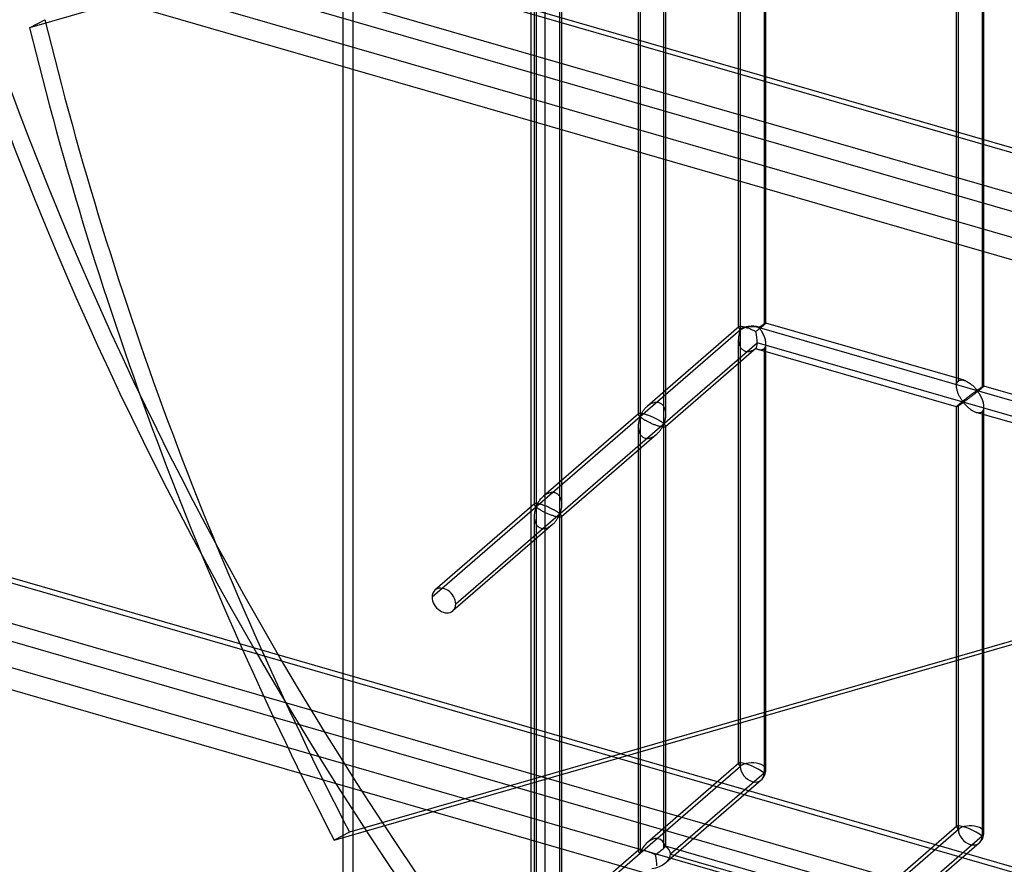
# Model space of a CAD drawing. Header units: millimetres. Extents: x -626 to 636, y -726 to 753.
# Tile 18 of 84: x -455 to -275, y -222 to -68. Entities that reach past the tile are written whole.
import ezdxf

# ---------------------------------------------------------------- set-up
doc = ezdxf.new("R2010")
doc.units = ezdxf.units.MM
doc.layers.add('MAIN-1', color=7, linetype='Continuous')
doc.layers.add('MAIN-2', color=7, linetype='Continuous')

msp = doc.modelspace()

# ---------------------------------------------------------------- linework, layer by layer
at = {"layer": 'MAIN-1'}
for p, q in [((-625.6, 9.83), (288.06, -253.92)), ((292.74, -274.81), (-620.92, -11.06)), ((-625.6, -121.31), (288.06, -385.06)), ((292.74, -405.95), (-620.92, -142.2))]:
    msp.add_line(p, q, dxfattribs=at)
at = {"layer": 'MAIN-2'}
for p, q in [((-395.8, -266.07), (-395.8, 725.53)), ((-393.97, -265.16), (-393.97, 717.78)), ((-358.99, 678.1), (-358.99, -239.89)), ((-361.49, -242.06), (-361.49, 675.93)), ((-323.31, -124.02), (-323.31, 34.99)), ((-323.65, -123.62), (-323.65, 33.35)), ((-318.65, -122.83), (-318.65, 32.56)), ((-318.98, 31.64), (-318.98, -123.16)), ((-143.29, 20.45), (-453, -68.96)), ((-283.86, -134.31), (-283.86, 21.07)), ((-283.53, -133.4), (-283.53, 21.41)), ((-279.2, 20.16), (-279.2, -134.65)), ((-278.86, -134.31), (-278.86, 21.07)), ((-341.61, 19.15), (-341.61, -139.86)), ((-341.95, 17.5), (-341.95, -139.47)), ((-337.28, -141.11), (-337.28, 17.9)), ((-336.95, 17.5), (-336.95, -139.47)), ((291.21, -253.97), (-622.45, 9.78)), ((-360.59, 2.71), (-360.59, -156.3)), ((-360.92, 1.07), (-360.92, -155.9)), ((-356.26, -157.55), (-356.26, 1.46)), ((-355.92, 1.07), (-355.92, -155.9)), ((-618.54, -7.66), (295.12, -271.41)), ((293.2, -262.87), (-553.59, -18.42)), ((-552.81, -21.87), (360.84, -285.62)), ((-453, -68.96), (-450.19, -67.5)), ((291.21, -385.11), (-622.45, -121.36)), ((-323.6, -123.52), (-340.27, -137.95)), ((-323.64, -123.59), (-323.65, -123.61)), ((-323.65, -123.61), (-323.65, -123.63)), ((-323.65, -123.63), (-323.64, -123.66)), ((-323.63, -123.55), (-323.64, -123.57)), ((-323.64, -123.57), (-323.64, -123.59)), ((-323.64, -123.66), (-323.63, -123.7)), ((-323.62, -123.54), (-323.63, -123.55)), ((-323.63, -123.7), (-323.61, -123.74)), ((-323.6, -123.52), (-323.62, -123.54)), ((-323.61, -123.74), (-323.58, -123.78)), ((-323.57, -123.5), (-323.6, -123.52)), ((-323.58, -123.78), (-323.55, -123.82)), ((-323.54, -123.48), (-323.57, -123.5)), ((-323.55, -123.82), (-323.52, -123.86)), ((-323.49, -123.47), (-323.54, -123.48)), ((-323.52, -123.86), (-323.49, -123.9)), ((-323.44, -123.46), (-323.49, -123.47)), ((-323.49, -123.9), (-323.45, -123.94)), ((-323.45, -123.94), (-323.41, -123.98)), ((-323.37, -123.45), (-323.44, -123.46)), ((-323.29, -123.45), (-323.37, -123.45)), ((-323.21, -123.45), (-323.29, -123.45)), ((-323.11, -123.46), (-323.21, -123.45)), ((-323.01, -123.48), (-323.11, -123.46)), ((-322.89, -123.5), (-323.01, -123.48)), ((-322.77, -123.52), (-322.89, -123.5)), ((-322.63, -123.55), (-322.77, -123.52)), ((-322.5, -123.59), (-322.63, -123.55)), ((-322.35, -123.63), (-322.5, -123.59)), ((-322.2, -123.68), (-322.35, -123.63)), ((-322.05, -123.73), (-322.2, -123.68)), ((-321.89, -123.78), (-322.05, -123.73)), ((-321.73, -123.84), (-321.89, -123.78)), ((-321.56, -123.9), (-321.73, -123.84)), ((-321.4, -123.97), (-321.56, -123.9)), ((-319.88, -123.89), (-319.97, -123.96)), ((-319.9, -123.56), (-319.83, -123.55)), ((-319.9, -123.62), (634.9, -399.24)), ((-319.8, -123.77), (-319.9, -123.68)), ((-319.79, -123.83), (-319.88, -123.89)), ((-319.83, -123.55), (-319.79, -123.52)), ((-319.72, -123.87), (-319.8, -123.77)), ((-319.79, -123.52), (-319.74, -123.5)), ((-319.71, -123.76), (-319.79, -123.83)), ((-319.74, -123.5), (-319.69, -123.47)), ((-319.63, -123.99), (-319.72, -123.87)), ((-319.62, -123.69), (-319.71, -123.76)), ((-319.69, -123.47), (-319.65, -123.44)), ((-319.65, -123.44), (-319.6, -123.4)), ((-319.54, -123.62), (-319.62, -123.69)), ((-319.6, -123.4), (-319.55, -123.37)), ((-319.55, -123.37), (-319.5, -123.34)), ((-319.46, -123.56), (-319.54, -123.62)), ((-319.5, -123.34), (-319.46, -123.31)), ((-319.46, -123.31), (-319.41, -123.27)), ((-319.38, -123.49), (-319.46, -123.56)), ((-319.41, -123.27), (-319.36, -123.24)), ((-319.3, -123.43), (-319.38, -123.49)), ((-319.36, -123.24), (-319.31, -123.21)), ((-319.31, -123.21), (-319.26, -123.18)), ((-319.23, -123.37), (-319.3, -123.43)), ((-319.26, -123.18), (-319.21, -123.14)), ((-319.16, -123.32), (-319.23, -123.37)), ((-319.21, -123.14), (-319.17, -123.11)), ((-319.17, -123.11), (-319.12, -123.08)), ((-319.1, -123.26), (-319.16, -123.32)), ((-319.12, -123.08), (-319.08, -123.05)), ((-319.04, -123.21), (-319.1, -123.26)), ((-319.08, -123.05), (-319.03, -123.03)), ((-318.98, -123.16), (-319.04, -123.21)), ((-319.03, -123.03), (-318.99, -123)), ((-318.99, -123), (-318.95, -122.97)), ((-318.92, -123.11), (-318.98, -123.16)), ((-318.95, -122.97), (-318.91, -122.95)), ((-318.87, -123.06), (-318.92, -123.11)), ((-318.91, -122.95), (-318.88, -122.93)), ((-318.88, -122.93), (-318.84, -122.91)), ((-318.82, -123.02), (-318.87, -123.06)), ((-318.84, -122.91), (-318.81, -122.89)), ((-318.78, -122.98), (-318.82, -123.02)), ((-318.81, -122.89), (-318.78, -122.87)), ((-318.78, -122.87), (-318.75, -122.86)), ((-318.74, -122.94), (-318.78, -122.98)), ((-318.75, -122.86), (-318.73, -122.85)), ((-318.71, -122.91), (-318.74, -122.94)), ((-318.73, -122.85), (-318.71, -122.84)), ((-318.71, -122.84), (-318.69, -122.83)), ((-318.69, -122.89), (-318.71, -122.91)), ((-318.69, -122.83), (-318.67, -122.82)), ((-318.67, -122.87), (-318.69, -122.89)), ((-318.67, -122.82), (-318.66, -122.82)), ((-318.66, -122.85), (-318.67, -122.87)), ((-318.66, -122.82), (-318.65, -122.82)), ((-318.65, -122.83), (-318.66, -122.85)), ((-318.65, -122.82), (-318.65, -122.82)), ((-318.65, -122.82), (-318.65, -122.82)), ((-318.65, -122.82), (-318.65, -122.82)), ((-318.65, -122.82), (-318.65, -122.82)), ((-318.65, -122.82), (-318.65, -122.82)), ((-318.65, -122.82), (-318.65, -122.83)), ((-282.47, -133.26), (-318.65, -122.82)), ((-318.65, -122.83), (-318.65, -122.83)), ((-323.31, -124.08), (-379.56, -172.79)), ((-323.64, -125.63), (-323.65, -125.74)), ((-323.65, -125.74), (-323.65, -125.84)), ((-323.63, -125.41), (-323.64, -125.52)), ((-323.64, -125.52), (-323.64, -125.63)), ((-323.62, -125.3), (-323.63, -125.41)), ((-323.6, -125.19), (-323.62, -125.3)), ((-323.59, -125.09), (-323.6, -125.19)), ((-323.57, -124.99), (-323.59, -125.09)), ((-323.55, -124.89), (-323.57, -124.99)), ((-323.53, -124.79), (-323.55, -124.89)), ((-323.5, -124.69), (-323.53, -124.79)), ((-323.48, -124.6), (-323.5, -124.69)), ((-323.46, -124.51), (-323.48, -124.6)), ((-323.43, -124.43), (-323.46, -124.51)), ((-323.4, -124.35), (-323.43, -124.43)), ((-323.41, -123.98), (-323.37, -124.01)), ((-323.38, -124.28), (-323.4, -124.35)), ((-323.35, -124.2), (-323.38, -124.28)), ((-323.37, -124.01), (-323.31, -124.02)), ((-323.31, -124.14), (-323.35, -124.2)), ((-323.31, -203.64), (-323.31, -124.14)), ((-321.24, -124.04), (-321.4, -123.97)), ((-321.08, -124.1), (-321.24, -124.04)), ((-320.93, -124.17), (-321.08, -124.1)), ((-320.78, -124.24), (-320.93, -124.17)), ((-320.64, -124.31), (-320.78, -124.24)), ((-320.5, -124.38), (-320.64, -124.31)), ((-320.41, -124.31), (-320.5, -124.38)), ((-320.33, -124.24), (-320.41, -124.31)), ((-320.24, -124.17), (-320.33, -124.24)), ((-320.15, -124.1), (-320.24, -124.17)), ((-320.06, -124.03), (-320.15, -124.1)), ((-319.97, -123.96), (-320.06, -124.03)), ((-319.55, -124.11), (-319.63, -123.99)), ((-319.46, -124.24), (-319.55, -124.11)), ((-319.38, -124.38), (-319.46, -124.24)), ((-319.29, -124.53), (-319.38, -124.38)), ((-319.21, -124.69), (-319.29, -124.53)), ((-319.13, -124.85), (-319.21, -124.69)), ((-319.05, -125.01), (-319.13, -124.85)), ((-318.97, -125.18), (-319.05, -125.01)), ((-318.91, -125.35), (-318.97, -125.18)), ((-318.84, -125.52), (-318.91, -125.35)), ((-318.79, -125.7), (-318.84, -125.52)), ((-318.74, -125.87), (-318.79, -125.7)), ((-84.92, -126.28), (-394.62, -215.68)), ((-375.23, -174.04), (-320.23, -126.41)), ((-320.45, -127.41), (-336.99, -141.73)), ((-323.65, -203.19), (-323.65, -125.79)), ((-323.65, -125.84), (-323.64, -125.95)), ((-323.64, -125.95), (-323.64, -126.06)), ((-323.64, -126.06), (-323.63, -126.17)), ((-323.63, -126.17), (-323.61, -126.27)), ((-323.61, -126.27), (-323.6, -126.38)), ((-323.6, -126.38), (-323.58, -126.48)), ((-323.58, -126.48), (-323.55, -126.58)), ((-323.55, -126.58), (-323.53, -126.69)), ((-323.53, -126.69), (-323.49, -126.79)), ((-323.49, -126.79), (-323.46, -126.89)), ((-323.46, -126.89), (-323.42, -126.99)), ((-323.42, -126.99), (-323.37, -127.09)), ((-323.37, -127.09), (-323.32, -127.18)), ((-323.32, -127.18), (-323.27, -127.27)), ((-323.27, -127.27), (-323.21, -127.36)), ((-323.21, -127.36), (-323.14, -127.44)), ((-323.14, -127.44), (-323.08, -127.52)), ((-323.08, -127.52), (-323, -127.6)), ((-320.69, -127.57), (-320.59, -127.51)), ((-320.59, -127.51), (-320.5, -127.44)), ((-320.5, -127.44), (-320.43, -127.48)), ((-320.43, -127.48), (-320.35, -127.51)), ((-320.35, -127.51), (-320.27, -127.54)), ((-320.27, -127.54), (-320.2, -127.57)), ((598.87, -391.73), (-320.23, -126.41)), ((-319.11, -127.58), (-319.04, -127.54)), ((-319.04, -127.54), (-318.98, -127.49)), ((-318.98, -127.49), (-318.88, -127.38)), ((-318.98, -127.49), (-318.98, -204.89)), ((-318.88, -127.38), (-318.79, -127.25)), ((-318.79, -127.25), (-318.73, -127.1)), ((-318.7, -126.04), (-318.74, -125.87)), ((-318.73, -127.1), (-318.68, -126.94)), ((-318.67, -126.22), (-318.7, -126.04)), ((-318.68, -126.94), (-318.66, -126.76)), ((-318.65, -126.39), (-318.67, -126.22)), ((-318.66, -126.76), (-318.65, -126.56)), ((-318.65, -126.56), (-318.65, -126.39)), ((-318.65, -204.27), (-318.65, -126.58)), ((-397.43, -217.14), (-87.73, -127.73)), ((-323, -127.6), (-322.93, -127.67)), ((-322.93, -127.67), (-322.84, -127.73)), ((-322.84, -127.73), (-322.76, -127.79)), ((-322.76, -127.79), (-322.67, -127.84)), ((-322.67, -127.84), (-322.58, -127.88)), ((-322.58, -127.88), (-322.48, -127.92)), ((-322.48, -127.92), (-322.38, -127.95)), ((-322.38, -127.95), (-322.28, -127.98)), ((-322.28, -127.98), (-322.18, -127.99)), ((-322.18, -127.99), (-322.07, -128)), ((-322.07, -128), (-321.97, -128.01)), ((-321.97, -128.01), (-321.86, -128)), ((-321.86, -128), (-321.75, -127.99)), ((-321.75, -127.99), (-321.64, -127.98)), ((-321.64, -127.98), (-321.53, -127.95)), ((-321.53, -127.95), (-321.42, -127.93)), ((-321.42, -127.93), (-321.31, -127.89)), ((-321.31, -127.89), (-321.2, -127.85)), ((-321.2, -127.85), (-321.09, -127.8)), ((-321.09, -127.8), (-320.99, -127.75)), ((-320.99, -127.75), (-320.89, -127.7)), ((-320.89, -127.7), (-320.78, -127.64)), ((-320.78, -127.64), (-320.69, -127.57)), ((-320.2, -127.57), (-320.12, -127.6)), ((-320.12, -127.6), (-320.04, -127.62)), ((-320.04, -127.62), (-319.95, -127.65)), ((-283.86, -138.07), (-320.04, -127.62)), ((-319.95, -127.65), (-319.85, -127.67)), ((-319.85, -127.67), (-319.76, -127.68)), ((-319.76, -127.68), (-319.67, -127.69)), ((-319.67, -127.69), (-319.58, -127.69)), ((-319.58, -127.69), (-319.49, -127.69)), ((-319.49, -127.69), (-319.41, -127.68)), ((-319.41, -127.68), (-319.33, -127.67)), ((-319.33, -127.67), (-319.25, -127.64)), ((-319.25, -127.64), (-319.18, -127.61)), ((-319.18, -127.61), (-319.11, -127.58)), ((-283.86, -134.18), (-283.84, -134.04)), ((-283.86, -134.32), (-283.86, -134.18)), ((-283.86, -134.46), (-283.86, -134.32)), ((-283.85, -134.6), (-283.86, -134.46)), ((-283.83, -134.73), (-283.85, -134.6)), ((-283.84, -134.04), (-283.82, -133.91)), ((-283.8, -134.87), (-283.83, -134.73)), ((-283.82, -133.91), (-283.78, -133.78)), ((-283.78, -133.78), (-283.73, -133.67)), ((-283.73, -133.67), (-283.68, -133.57)), ((-283.68, -133.57), (-283.61, -133.48)), ((-283.61, -133.48), (-283.53, -133.4)), ((-283.53, -133.4), (-283.41, -133.31)), ((-283.41, -133.31), (-283.28, -133.25)), ((-283.28, -133.25), (-283.13, -133.21)), ((-283.13, -133.21), (-282.98, -133.19)), ((-282.98, -133.19), (-282.81, -133.2)), ((-282.81, -133.2), (-282.64, -133.22)), ((-282.64, -133.22), (-282.46, -133.27)), ((-282.46, -133.27), (-282.3, -133.32)), ((-282.3, -133.32), (-282.15, -133.38)), ((-282.15, -133.38), (-281.99, -133.46)), ((-281.99, -133.46), (-281.84, -133.54)), ((-281.84, -133.54), (-281.69, -133.63)), ((-281.69, -133.63), (-281.54, -133.73)), ((-281.54, -133.73), (-281.39, -133.83)), ((-281.39, -133.83), (-281.25, -133.94)), ((-281.25, -133.94), (-281.11, -134.06)), ((-281.11, -134.06), (-280.97, -134.17)), ((-280.97, -134.17), (-280.85, -134.29)), ((-280.85, -134.29), (-280.72, -134.41)), ((-280.72, -134.41), (-280.61, -134.53)), ((-280.61, -134.53), (-280.5, -134.64)), ((-280.5, -134.64), (-280.4, -134.75)), ((-279.62, -134.76), (-279.57, -134.72)), ((-279.57, -134.72), (-279.53, -134.69)), ((-279.53, -134.69), (-279.48, -134.66)), ((-279.48, -134.66), (-279.43, -134.63)), ((-279.43, -134.63), (-279.38, -134.6)), ((-279.38, -134.6), (-279.34, -134.57)), ((-279.28, -134.71), (-279.37, -134.79)), ((-279.34, -134.57), (-279.29, -134.54)), ((-279.29, -134.54), (-279.25, -134.51)), ((-279.2, -134.65), (-279.28, -134.71)), ((-279.25, -134.51), (-279.21, -134.48)), ((-279.21, -134.48), (-279.17, -134.46)), ((-279.14, -134.59), (-279.2, -134.65)), ((-279.17, -134.46), (-279.13, -134.43)), ((-279.09, -134.55), (-279.14, -134.59)), ((-279.13, -134.43), (-279.09, -134.41)), ((-279.09, -134.41), (-279.06, -134.39)), ((-279.04, -134.5), (-279.09, -134.55)), ((-279.06, -134.39), (-279.03, -134.37)), ((-279, -134.46), (-279.04, -134.5)), ((-279.03, -134.37), (-279, -134.36)), ((-279, -134.36), (-278.97, -134.34)), ((-278.96, -134.43), (-279, -134.46)), ((-278.97, -134.34), (-278.95, -134.33)), ((-278.93, -134.4), (-278.96, -134.43)), ((-278.95, -134.33), (-278.93, -134.32)), ((-278.93, -134.32), (-278.91, -134.31)), ((-278.91, -134.37), (-278.93, -134.4)), ((-278.91, -134.31), (-278.89, -134.31)), ((-278.89, -134.35), (-278.91, -134.37)), ((-278.89, -134.31), (-278.88, -134.3)), ((-278.87, -134.33), (-278.89, -134.35)), ((-278.88, -134.3), (-278.87, -134.3)), ((-278.87, -134.3), (-278.87, -134.3)), ((-278.87, -134.3), (-278.87, -134.3)), ((-278.87, -134.3), (-278.87, -134.31)), ((-242.69, -144.75), (-278.87, -134.3)), ((-278.87, -134.31), (-278.87, -134.31)), ((-278.87, -134.31), (-278.86, -134.31)), ((-278.86, -134.31), (-278.87, -134.32)), ((-278.87, -134.32), (-278.87, -134.33)), ((-278.86, -134.31), (-278.86, -134.31)), ((-283.77, -135.01), (-283.8, -134.87)), ((-283.73, -135.14), (-283.77, -135.01)), ((-283.69, -135.28), (-283.73, -135.14)), ((-283.65, -135.42), (-283.69, -135.28)), ((-283.6, -135.55), (-283.65, -135.42)), ((-283.54, -135.69), (-283.6, -135.55)), ((-283.49, -135.82), (-283.54, -135.69)), ((-283.42, -135.96), (-283.49, -135.82)), ((-283.36, -136.08), (-283.42, -135.96)), ((-283.3, -136.21), (-283.36, -136.08)), ((-283.23, -136.33), (-283.3, -136.21)), ((-283.16, -136.45), (-283.23, -136.33)), ((-283.1, -136.56), (-283.16, -136.45)), ((-281.97, -136.48), (-282.05, -136.54)), ((-281.88, -136.41), (-281.97, -136.48)), ((-281.8, -136.35), (-281.88, -136.41)), ((-281.71, -136.28), (-281.8, -136.35)), ((-281.63, -136.22), (-281.71, -136.28)), ((-281.57, -136.51), (-281.68, -136.59)), ((-281.55, -136.16), (-281.63, -136.22)), ((-281.46, -136.42), (-281.57, -136.51)), ((-281.47, -136.1), (-281.55, -136.16)), ((-281.39, -136.04), (-281.47, -136.1)), ((-281.35, -136.34), (-281.46, -136.42)), ((-281.31, -135.98), (-281.39, -136.04)), ((-281.23, -136.25), (-281.35, -136.34)), ((-281.23, -135.92), (-281.31, -135.98)), ((-281.15, -135.86), (-281.23, -135.92)), ((-281.12, -136.17), (-281.23, -136.25)), ((-281.08, -135.81), (-281.15, -135.86)), ((-281, -136.08), (-281.12, -136.17)), ((-281, -135.75), (-281.08, -135.81)), ((-280.93, -135.7), (-281, -135.75)), ((-280.88, -135.99), (-281, -136.08)), ((-280.86, -135.65), (-280.93, -135.7)), ((-280.76, -135.89), (-280.88, -135.99)), ((-280.8, -135.6), (-280.86, -135.65)), ((-280.73, -135.55), (-280.8, -135.6)), ((-280.64, -135.8), (-280.76, -135.89)), ((-280.66, -135.5), (-280.73, -135.55)), ((-280.6, -135.46), (-280.66, -135.5)), ((-280.52, -135.71), (-280.64, -135.8)), ((-280.54, -135.42), (-280.6, -135.46)), ((-280.48, -135.37), (-280.54, -135.42)), ((-280.39, -135.61), (-280.52, -135.71)), ((-280.43, -135.33), (-280.48, -135.37)), ((-280.37, -135.3), (-280.43, -135.33)), ((-280.4, -134.75), (-280.31, -134.86)), ((-280.27, -135.51), (-280.39, -135.61)), ((-280.32, -135.26), (-280.37, -135.3)), ((-280.27, -135.23), (-280.32, -135.26)), ((-280.31, -134.86), (-280.22, -134.96)), ((-280.23, -135.2), (-280.27, -135.23)), ((-280.14, -135.42), (-280.27, -135.51)), ((-280.18, -135.17), (-280.23, -135.2)), ((-280.22, -134.96), (-280.11, -135.04)), ((-280.11, -135.16), (-280.18, -135.17)), ((-280.02, -135.32), (-280.14, -135.42)), ((-280.11, -135.04), (-280.05, -135.03)), ((-280.01, -135.25), (-280.11, -135.16)), ((-280.05, -135.03), (-280, -135.01)), ((-279.9, -135.22), (-280.02, -135.32)), ((-279.93, -135.36), (-280.01, -135.25)), ((-280, -135.01), (-279.96, -134.98)), ((-279.96, -134.98), (-279.91, -134.95)), ((-279.85, -135.47), (-279.93, -135.36)), ((-279.91, -134.95), (-279.87, -134.92)), ((-279.78, -135.13), (-279.9, -135.22)), ((-279.87, -134.92), (-279.82, -134.89)), ((-279.77, -135.59), (-279.85, -135.47)), ((-279.82, -134.89), (-279.77, -134.86)), ((-279.67, -135.04), (-279.78, -135.13)), ((-279.77, -134.86), (-279.72, -134.82)), ((-279.68, -135.73), (-279.77, -135.59)), ((-279.72, -134.82), (-279.67, -134.79)), ((-279.59, -135.87), (-279.68, -135.73)), ((-279.67, -134.79), (-279.62, -134.76)), ((-279.56, -134.95), (-279.67, -135.04)), ((-279.51, -136.02), (-279.59, -135.87)), ((-279.46, -134.87), (-279.56, -134.95)), ((-279.43, -136.17), (-279.51, -136.02)), ((-279.37, -134.79), (-279.46, -134.87)), ((-279.34, -136.33), (-279.43, -136.17)), ((-279.27, -136.49), (-279.34, -136.33)), ((-279.19, -136.66), (-279.27, -136.49)), ((-340.72, -138.41), (-340.62, -138.29)), ((-340.62, -138.29), (-340.51, -138.18)), ((-340.51, -138.18), (-340.39, -138.07)), ((-340.39, -138.07), (-340.28, -137.96)), ((-340.28, -137.96), (-340.16, -137.86)), ((-340.16, -137.86), (-340.04, -137.77)), ((-340.04, -137.77), (-339.91, -137.68)), ((-339.91, -137.68), (-339.78, -137.6)), ((-339.78, -137.6), (-339.64, -137.52)), ((-339.64, -137.52), (-339.5, -137.45)), ((-339.5, -137.45), (-339.35, -137.39)), ((-339.35, -137.39), (-339.21, -137.34)), ((-339.21, -137.34), (-339.06, -137.29)), ((-339.06, -137.29), (-338.91, -137.27)), ((-338.91, -137.27), (-338.76, -137.25)), ((-338.76, -137.25), (-338.61, -137.24)), ((-338.61, -137.24), (-338.47, -137.25)), ((-338.47, -137.25), (-338.33, -137.27)), ((-338.33, -137.27), (-338.19, -137.3)), ((-338.19, -137.3), (-338.06, -137.35)), ((-338.06, -137.35), (-337.94, -137.41)), ((-337.94, -137.41), (-337.82, -137.47)), ((-337.82, -137.47), (-337.7, -137.56)), ((-337.7, -137.56), (-337.6, -137.65)), ((-337.6, -137.65), (-337.5, -137.75)), ((-337.5, -137.75), (-337.41, -137.86)), ((-337.41, -137.86), (-337.33, -137.98)), ((-337.33, -137.98), (-337.25, -138.1)), ((-337.25, -138.1), (-337.19, -138.23)), ((-337.19, -138.23), (-337.13, -138.36)), ((-283.84, -138.03), (-283.86, -138.05)), ((-283.86, -138.05), (-283.86, -138.06)), ((-283.86, -138.06), (-283.86, -138.06)), ((-283.86, -138.06), (-283.86, -138.06)), ((-283.86, -138.06), (-283.86, -138.07)), ((-283.86, -214.67), (-283.86, -138.06)), ((-283.86, -138.07), (-283.86, -138.07)), ((-283.86, -138.07), (-283.86, -138.07)), ((-283.86, -138.07), (-283.86, -138.07)), ((-283.86, -138.07), (-283.84, -138.07)), ((-283.82, -138), (-283.84, -138.03)), ((-283.84, -138.07), (-283.82, -138.06)), ((-283.78, -137.96), (-283.82, -138)), ((-283.82, -138.06), (-283.8, -138.05)), ((-283.8, -138.05), (-283.77, -138.04)), ((-283.73, -137.91), (-283.78, -137.96)), ((-283.77, -138.04), (-283.73, -138.02)), ((-283.68, -137.86), (-283.73, -137.91)), ((-283.73, -138.02), (-283.69, -137.99)), ((-283.69, -137.99), (-283.64, -137.97)), ((-283.61, -137.8), (-283.68, -137.86)), ((-283.64, -137.97), (-283.59, -137.93)), ((-283.53, -137.73), (-283.61, -137.8)), ((-283.59, -137.93), (-283.54, -137.9)), ((-283.54, -137.9), (-283.48, -137.86)), ((-283.47, -137.68), (-283.53, -137.73)), ((-283.53, -215.13), (-283.53, -137.73)), ((-283.48, -137.86), (-283.42, -137.82)), ((-283.41, -137.63), (-283.47, -137.68)), ((-283.42, -137.82), (-283.36, -137.78)), ((-283.35, -137.58), (-283.41, -137.63)), ((-283.36, -137.78), (-283.29, -137.74)), ((-283.28, -137.52), (-283.35, -137.58)), ((-283.29, -137.74), (-283.23, -137.7)), ((-283.21, -137.46), (-283.28, -137.52)), ((-283.23, -137.7), (-283.16, -137.65)), ((-283.14, -137.4), (-283.21, -137.46)), ((-283.16, -137.65), (-283.09, -137.61)), ((-283.07, -137.34), (-283.14, -137.4)), ((-283.03, -136.67), (-283.1, -136.56)), ((-283.09, -137.61), (-283.02, -137.56)), ((-282.99, -137.28), (-283.07, -137.34)), ((-282.96, -136.78), (-283.03, -136.67)), ((-283.02, -137.56), (-282.95, -137.51)), ((-282.91, -137.21), (-282.99, -137.28)), ((-282.89, -136.88), (-282.96, -136.78)), ((-282.95, -137.51), (-282.89, -137.47)), ((-282.82, -137.15), (-282.91, -137.21)), ((-282.83, -136.97), (-282.89, -136.88)), ((-282.89, -137.47), (-282.82, -137.43)), ((-282.76, -137.05), (-282.83, -136.97)), ((-282.74, -137.08), (-282.82, -137.15)), ((-282.82, -137.43), (-282.76, -137.38)), ((-282.7, -137.13), (-282.76, -137.05)), ((-282.76, -137.38), (-282.7, -137.35)), ((-282.66, -137.01), (-282.74, -137.08)), ((-282.62, -137.2), (-282.7, -137.13)), ((-282.7, -137.35), (-282.61, -137.33)), ((-282.57, -136.94), (-282.66, -137.01)), ((-282.53, -137.19), (-282.62, -137.2)), ((-282.61, -137.33), (-282.53, -137.4)), ((-282.48, -136.88), (-282.57, -136.94)), ((-282.46, -137.15), (-282.53, -137.19)), ((-282.53, -137.4), (-282.46, -137.47)), ((-282.4, -136.81), (-282.48, -136.88)), ((-282.39, -137.1), (-282.46, -137.15)), ((-282.46, -137.47), (-282.39, -137.55)), ((-282.31, -136.74), (-282.4, -136.81)), ((-282.32, -137.05), (-282.39, -137.1)), ((-282.39, -137.55), (-282.32, -137.63)), ((-282.24, -137), (-282.32, -137.05)), ((-282.32, -137.63), (-282.24, -137.72)), ((-282.22, -136.67), (-282.31, -136.74)), ((-282.16, -136.94), (-282.24, -137)), ((-282.24, -137.72), (-282.15, -137.81)), ((-282.13, -136.61), (-282.22, -136.67)), ((-282.07, -136.87), (-282.16, -136.94)), ((-282.15, -137.81), (-282.06, -137.9)), ((-282.05, -136.54), (-282.13, -136.61)), ((-281.98, -136.81), (-282.07, -136.87)), ((-282.06, -137.9), (-281.97, -137.99)), ((-281.88, -136.73), (-281.98, -136.81)), ((-281.97, -137.99), (-281.88, -138.09)), ((-281.78, -136.66), (-281.88, -136.73)), ((-281.88, -138.09), (-281.78, -138.18)), ((-281.68, -136.59), (-281.78, -136.66)), ((-281.78, -138.18), (-281.67, -138.27)), ((-281.67, -138.27), (-281.57, -138.36)), ((-279.12, -136.83), (-279.19, -136.66)), ((-279.06, -137.01), (-279.12, -136.83)), ((-279.01, -137.18), (-279.06, -137.01)), ((-278.96, -137.36), (-279.01, -137.18)), ((-278.92, -137.53), (-278.96, -137.36)), ((-278.89, -137.7), (-278.92, -137.53)), ((-278.9, -138.42), (-278.87, -138.24)), ((-278.87, -137.88), (-278.89, -137.7)), ((-278.86, -138.05), (-278.87, -137.88)), ((-278.87, -138.24), (-278.86, -138.05)), ((-278.86, -215.75), (-278.86, -138.06)), ((-618.54, -138.8), (295.12, -402.55)), ((-341.9, -139.37), (-359.24, -154.38)), ((-341.94, -139.45), (-341.95, -139.47)), ((-341.95, -139.47), (-341.94, -139.5)), ((-341.93, -139.4), (-341.94, -139.42)), ((-341.94, -139.42), (-341.94, -139.43)), ((-341.94, -139.43), (-341.94, -139.45)), ((-341.94, -139.5), (-341.93, -139.53)), ((-341.92, -139.38), (-341.93, -139.4)), ((-341.93, -139.53), (-341.92, -139.57)), ((-341.9, -139.37), (-341.92, -139.38)), ((-341.92, -139.57), (-341.9, -139.6)), ((-341.88, -139.35), (-341.9, -139.37)), ((-341.9, -139.6), (-341.88, -139.64)), ((-341.85, -139.33), (-341.88, -139.35)), ((-341.88, -139.64), (-341.85, -139.67)), ((-341.81, -139.32), (-341.85, -139.33)), ((-341.85, -139.67), (-341.83, -139.71)), ((-341.83, -139.71), (-341.8, -139.74)), ((-341.76, -139.31), (-341.81, -139.32)), ((-341.8, -139.74), (-341.76, -139.77)), ((-341.7, -139.3), (-341.76, -139.31)), ((-341.76, -139.77), (-341.73, -139.81)), ((-341.73, -139.81), (-341.7, -139.84)), ((-341.64, -139.3), (-341.7, -139.3)), ((-341.7, -139.84), (-341.66, -139.86)), ((-341.66, -140.08), (-341.7, -140.17)), ((-341.66, -139.86), (-341.61, -139.86)), ((-341.61, -139.99), (-341.66, -140.08)), ((-341.57, -139.3), (-341.64, -139.3)), ((-341.61, -139.86), (-341.56, -139.78)), ((-341.56, -139.99), (-341.61, -139.99)), ((-341.61, -139.99), (-341.61, -219.49)), ((-341.49, -139.3), (-341.57, -139.3)), ((-341.56, -139.78), (-341.52, -139.68)), ((-341.52, -140.01), (-341.56, -139.99)), ((-341.52, -139.68), (-341.47, -139.58)), ((-341.47, -140.05), (-341.52, -140.01)), ((-341.4, -139.31), (-341.49, -139.3)), ((-341.47, -139.58), (-341.42, -139.48)), ((-341.43, -140.08), (-341.47, -140.05)), ((-341.37, -140.12), (-341.43, -140.08)), ((-341.42, -139.48), (-341.36, -139.37)), ((-341.3, -139.33), (-341.4, -139.31)), ((-341.31, -140.16), (-341.37, -140.12)), ((-341.36, -139.37), (-341.3, -139.25)), ((-341.3, -139.25), (-341.23, -139.13)), ((-341.2, -139.34), (-341.3, -139.33)), ((-341.23, -139.13), (-341.16, -139.01)), ((-341.09, -139.37), (-341.2, -139.34)), ((-341.16, -139.01), (-341.08, -138.89)), ((-340.97, -139.39), (-341.09, -139.37)), ((-341.08, -138.89), (-341, -138.77)), ((-341, -138.77), (-340.91, -138.65)), ((-340.85, -139.43), (-340.97, -139.39)), ((-340.91, -138.65), (-340.82, -138.53)), ((-340.72, -139.46), (-340.85, -139.43)), ((-340.82, -138.53), (-340.72, -138.41)), ((-340.58, -139.5), (-340.72, -139.46)), ((-340.45, -139.54), (-340.58, -139.5)), ((-340.3, -139.59), (-340.45, -139.54)), ((-340.16, -139.64), (-340.3, -139.59)), ((-340.01, -139.69), (-340.16, -139.64)), ((-339.87, -139.75), (-340.01, -139.69)), ((-339.72, -139.81), (-339.87, -139.75)), ((-339.58, -139.87), (-339.72, -139.81)), ((-339.43, -139.93), (-339.58, -139.87)), ((-339.29, -139.99), (-339.43, -139.93)), ((-339.15, -140.06), (-339.29, -139.99)), ((-339.02, -140.12), (-339.15, -140.06)), ((-338.89, -140.18), (-339.02, -140.12)), ((-337.13, -138.36), (-337.09, -138.5)), ((-337.09, -138.5), (-337.05, -138.64)), ((-337.05, -138.64), (-337.01, -138.78)), ((-337.01, -138.78), (-336.99, -138.92)), ((-336.99, -140.07), (-337.01, -140.21)), ((-336.99, -138.92), (-336.97, -139.06)), ((-336.97, -139.93), (-336.99, -140.07)), ((-336.97, -139.06), (-336.96, -139.2)), ((-336.96, -139.79), (-336.97, -139.93)), ((-336.96, -139.2), (-336.95, -139.35)), ((-336.95, -139.64), (-336.96, -139.79)), ((-336.95, -139.35), (-336.95, -139.49)), ((-336.95, -139.49), (-336.95, -139.64)), ((-281.57, -138.36), (-281.46, -138.45)), ((-281.46, -138.45), (-281.34, -138.53)), ((-281.34, -138.53), (-281.23, -138.62)), ((-281.23, -138.62), (-281.11, -138.7)), ((-281.11, -138.7), (-280.99, -138.77)), ((-280.99, -138.77), (-280.88, -138.84)), ((-280.88, -138.84), (-280.76, -138.9)), ((-280.76, -138.9), (-280.64, -138.96)), ((-280.64, -138.96), (-280.51, -139.02)), ((-280.51, -139.02), (-280.39, -139.06)), ((-280.39, -139.06), (-280.26, -139.11)), ((-280.26, -139.11), (-280.13, -139.14)), ((-244.07, -149.55), (-280.26, -139.11)), ((-280.13, -139.14), (-279.99, -139.16)), ((-279.99, -139.16), (-279.86, -139.18)), ((-279.86, -139.18), (-279.73, -139.18)), ((-279.73, -139.18), (-279.61, -139.16)), ((-279.61, -139.16), (-279.49, -139.14)), ((-279.49, -139.14), (-279.39, -139.1)), ((-279.39, -139.1), (-279.29, -139.04)), ((-279.29, -139.04), (-279.2, -138.98)), ((-279.2, -138.98), (-279.1, -138.87)), ((-279.2, -138.98), (-279.2, -216.38)), ((-279.1, -138.87), (-279.01, -138.74)), ((-279.01, -138.74), (-278.94, -138.59)), ((-278.94, -138.59), (-278.9, -138.42)), ((-341.94, -141.46), (-341.95, -141.61)), ((-341.95, -141.61), (-341.94, -141.75)), ((-341.95, -141.63), (-341.95, -219.03)), ((-341.93, -141.31), (-341.94, -141.46)), ((-341.94, -141.75), (-341.94, -141.9)), ((-341.94, -141.9), (-341.92, -142.04)), ((-341.92, -141.17), (-341.93, -141.31)), ((-341.9, -141.03), (-341.92, -141.17)), ((-341.88, -140.89), (-341.9, -141.03)), ((-341.85, -140.76), (-341.88, -140.89)), ((-341.83, -140.63), (-341.85, -140.76)), ((-341.8, -140.51), (-341.83, -140.63)), ((-341.76, -140.39), (-341.8, -140.51)), ((-341.73, -140.28), (-341.76, -140.39)), ((-341.7, -140.17), (-341.73, -140.28)), ((-341.25, -140.2), (-341.31, -140.16)), ((-341.18, -140.25), (-341.25, -140.2)), ((-341.11, -140.3), (-341.18, -140.25)), ((-341.03, -140.35), (-341.11, -140.3)), ((-340.95, -140.4), (-341.03, -140.35)), ((-340.86, -140.45), (-340.95, -140.4)), ((-340.77, -140.51), (-340.86, -140.45)), ((-340.67, -140.56), (-340.77, -140.51)), ((-340.57, -140.62), (-340.67, -140.56)), ((-340.46, -140.68), (-340.57, -140.62)), ((-340.35, -140.74), (-340.46, -140.68)), ((-340.24, -140.8), (-340.35, -140.74)), ((-340.12, -140.86), (-340.24, -140.8)), ((-340, -140.92), (-340.12, -140.86)), ((-339.87, -140.98), (-340, -140.92)), ((-339.74, -141.04), (-339.87, -140.98)), ((-339.6, -141.11), (-339.74, -141.04)), ((-339.46, -141.17), (-339.6, -141.11)), ((-339.32, -141.23), (-339.46, -141.17)), ((-339.17, -141.29), (-339.32, -141.23)), ((-339.03, -141.35), (-339.17, -141.29)), ((-338.88, -141.4), (-339.03, -141.35)), ((-338.77, -140.24), (-338.89, -140.18)), ((-338.73, -141.46), (-338.88, -141.4)), ((-338.65, -140.3), (-338.77, -140.24)), ((-338.59, -141.51), (-338.73, -141.46)), ((-338.54, -140.36), (-338.65, -140.3)), ((-338.45, -141.56), (-338.59, -141.51)), ((-338.43, -140.42), (-338.54, -140.36)), ((-338.31, -141.6), (-338.45, -141.56)), ((-338.32, -140.48), (-338.43, -140.42)), ((-338.22, -140.53), (-338.32, -140.48)), ((-338.18, -141.64), (-338.31, -141.6)), ((-338.12, -140.59), (-338.22, -140.53)), ((-338.05, -141.67), (-338.18, -141.64)), ((-338.03, -140.65), (-338.12, -140.59)), ((-337.92, -141.71), (-338.05, -141.67)), ((-337.94, -140.7), (-338.03, -140.65)), ((-337.86, -140.75), (-337.94, -140.7)), ((-337.8, -141.73), (-337.92, -141.71)), ((-337.78, -140.8), (-337.86, -140.75)), ((-337.69, -141.75), (-337.8, -141.73)), ((-337.71, -140.85), (-337.78, -140.8)), ((-337.64, -140.9), (-337.71, -140.85)), ((-337.59, -141.77), (-337.69, -141.75)), ((-337.66, -141.96), (-337.59, -141.85)), ((-337.58, -140.94), (-337.64, -140.9)), ((-337.59, -141.85), (-337.53, -141.73)), ((-337.49, -141.79), (-337.59, -141.77)), ((-337.52, -140.98), (-337.58, -140.94)), ((-337.53, -141.73), (-337.48, -141.62)), ((-337.47, -141.02), (-337.52, -140.98)), ((-337.4, -141.8), (-337.49, -141.79)), ((-337.48, -141.62), (-337.42, -141.52)), ((-337.42, -141.05), (-337.47, -141.02)), ((-337.37, -141.09), (-337.42, -141.05)), ((-337.42, -141.52), (-337.38, -141.42)), ((-337.32, -141.8), (-337.4, -141.8)), ((-337.38, -141.42), (-337.33, -141.32)), ((-337.33, -141.11), (-337.37, -141.09)), ((-337.28, -141.11), (-337.33, -141.11)), ((-337.33, -141.32), (-337.28, -141.24)), ((-337.25, -141.8), (-337.32, -141.8)), ((-337.23, -141.02), (-337.28, -141.11)), ((-337.28, -141.24), (-337.23, -141.24)), ((-337.28, -218.58), (-337.28, -141.24)), ((-337.19, -141.8), (-337.25, -141.8)), ((-337.2, -140.93), (-337.23, -141.02)), ((-337.23, -141.24), (-337.2, -141.26)), ((-337.16, -140.82), (-337.2, -140.93)), ((-337.2, -141.26), (-337.16, -141.29)), ((-337.13, -141.79), (-337.19, -141.8)), ((-337.13, -140.71), (-337.16, -140.82)), ((-337.16, -141.29), (-337.13, -141.32)), ((-337.1, -140.59), (-337.13, -140.71)), ((-337.13, -141.32), (-337.1, -141.36)), ((-337.09, -141.78), (-337.13, -141.79)), ((-337.07, -140.47), (-337.1, -140.59)), ((-337.1, -141.36), (-337.07, -141.39)), ((-337.05, -141.76), (-337.09, -141.78)), ((-337.04, -140.34), (-337.07, -140.47)), ((-337.07, -141.39), (-337.04, -141.43)), ((-337.02, -141.75), (-337.05, -141.76)), ((-337.01, -140.21), (-337.04, -140.34)), ((-337.04, -141.43), (-337.01, -141.46)), ((-336.99, -141.73), (-337.02, -141.75)), ((-337.01, -141.46), (-336.99, -141.5)), ((-336.99, -141.5), (-336.97, -141.53)), ((-336.98, -141.72), (-336.99, -141.73)), ((-336.97, -141.7), (-336.98, -141.72)), ((-336.97, -141.53), (-336.96, -141.57)), ((-336.96, -141.68), (-336.97, -141.7)), ((-336.96, -141.57), (-336.95, -141.6)), ((-336.95, -141.67), (-336.96, -141.68)), ((-336.95, -141.6), (-336.95, -141.63)), ((-336.95, -141.63), (-336.95, -141.65)), ((-336.95, -141.63), (-336.95, -218.24)), ((-336.95, -141.65), (-336.95, -141.67)), ((-338.63, -143.15), (-355.97, -158.16)), ((-341.92, -142.04), (-341.9, -142.18)), ((-341.9, -142.18), (-341.88, -142.32)), ((-341.88, -142.32), (-341.85, -142.46)), ((-341.85, -142.46), (-341.81, -142.6)), ((-341.81, -142.6), (-341.76, -142.74)), ((-341.76, -142.74), (-341.7, -142.87)), ((-341.7, -142.87), (-341.64, -143)), ((-341.64, -143), (-341.57, -143.12)), ((-341.57, -143.12), (-341.48, -143.24)), ((-341.48, -143.24), (-341.39, -143.35)), ((-341.39, -143.35), (-341.3, -143.45)), ((-341.3, -143.45), (-341.19, -143.54)), ((-341.19, -143.54), (-341.08, -143.62)), ((-341.08, -143.62), (-340.96, -143.69)), ((-340.96, -143.69), (-340.83, -143.75)), ((-339.69, -143.76), (-339.54, -143.71)), ((-339.54, -143.71), (-339.4, -143.65)), ((-339.4, -143.65), (-339.25, -143.58)), ((-339.25, -143.58), (-339.12, -143.5)), ((-339.12, -143.5), (-338.98, -143.42)), ((-338.98, -143.42), (-338.86, -143.33)), ((-338.86, -143.33), (-338.73, -143.24)), ((-338.73, -143.24), (-338.62, -143.14)), ((-338.62, -143.14), (-338.5, -143.03)), ((-338.5, -143.03), (-338.39, -142.92)), ((-338.39, -142.92), (-338.28, -142.8)), ((-338.28, -142.8), (-338.17, -142.69)), ((-338.17, -142.69), (-338.07, -142.57)), ((-338.07, -142.57), (-337.98, -142.45)), ((-337.98, -142.45), (-337.89, -142.33)), ((-337.89, -142.33), (-337.81, -142.21)), ((-337.81, -142.21), (-337.73, -142.08)), ((-337.73, -142.08), (-337.66, -141.96)), ((-340.83, -143.75), (-340.7, -143.8)), ((-340.7, -143.8), (-340.56, -143.83)), ((-340.56, -143.83), (-340.42, -143.85)), ((-340.42, -143.85), (-340.28, -143.86)), ((-340.28, -143.86), (-340.13, -143.85)), ((-340.13, -143.85), (-339.98, -143.83)), ((-339.98, -143.83), (-339.84, -143.8)), ((-339.84, -143.8), (-339.69, -143.76)), ((293.2, -394.01), (-553.59, -149.56)), ((-552.81, -153.01), (360.84, -416.76)), ((-359.48, -154.61), (-359.37, -154.5)), ((-359.37, -154.5), (-359.25, -154.39)), ((-359.25, -154.39), (-359.13, -154.3)), ((-359.13, -154.3), (-359.01, -154.2)), ((-359.01, -154.2), (-358.88, -154.11)), ((-358.88, -154.11), (-358.75, -154.03)), ((-358.75, -154.03), (-358.61, -153.95)), ((-358.61, -153.95), (-358.47, -153.88)), ((-358.47, -153.88), (-358.33, -153.82)), ((-358.33, -153.82), (-358.18, -153.77)), ((-358.18, -153.77), (-358.03, -153.73)), ((-358.03, -153.73), (-357.88, -153.7)), ((-357.88, -153.7), (-357.74, -153.68)), ((-357.74, -153.68), (-357.59, -153.68)), ((-357.59, -153.68), (-357.45, -153.68)), ((-357.45, -153.68), (-357.3, -153.7)), ((-357.3, -153.7), (-357.17, -153.74)), ((-357.17, -153.74), (-357.04, -153.78)), ((-357.04, -153.78), (-356.91, -153.84)), ((-356.91, -153.84), (-356.79, -153.91)), ((-356.79, -153.91), (-356.68, -153.99)), ((-356.68, -153.99), (-356.57, -154.08)), ((-356.57, -154.08), (-356.47, -154.18)), ((-356.47, -154.18), (-356.38, -154.29)), ((-356.38, -154.29), (-356.3, -154.41)), ((-356.3, -154.41), (-356.23, -154.53)), ((-360.88, -155.8), (-379.03, -171.53)), ((-360.91, -155.85), (-360.92, -155.87)), ((-360.92, -155.87), (-360.92, -155.88)), ((-360.92, -155.88), (-360.92, -155.9)), ((-360.92, -155.9), (-360.92, -155.93)), ((-360.92, -155.93), (-360.91, -155.97)), ((-360.9, -155.83), (-360.91, -155.85)), ((-360.91, -155.97), (-360.89, -156)), ((-360.89, -155.82), (-360.9, -155.83)), ((-360.88, -155.8), (-360.89, -155.82)), ((-360.89, -156), (-360.88, -156.03)), ((-360.85, -155.78), (-360.88, -155.8)), ((-360.88, -156.03), (-360.85, -156.07)), ((-360.82, -155.77), (-360.85, -155.78)), ((-360.85, -156.07), (-360.83, -156.1)), ((-360.83, -156.1), (-360.8, -156.14)), ((-360.78, -155.75), (-360.82, -155.77)), ((-360.8, -156.14), (-360.77, -156.17)), ((-360.73, -155.74), (-360.78, -155.75)), ((-360.77, -156.17), (-360.74, -156.21)), ((-360.74, -156.21), (-360.7, -156.24)), ((-360.68, -155.74), (-360.73, -155.74)), ((-360.7, -156.24), (-360.67, -156.27)), ((-360.62, -155.73), (-360.68, -155.74)), ((-360.67, -156.27), (-360.63, -156.3)), ((-360.63, -156.3), (-360.59, -156.3)), ((-360.54, -155.73), (-360.62, -155.73)), ((-360.59, -156.3), (-360.53, -156.21)), ((-360.46, -155.74), (-360.54, -155.73)), ((-360.53, -156.21), (-360.49, -156.11)), ((-360.49, -156.11), (-360.44, -156.01)), ((-360.38, -155.75), (-360.46, -155.74)), ((-360.44, -156.01), (-360.39, -155.91)), ((-360.39, -155.91), (-360.34, -155.8)), ((-360.28, -155.76), (-360.38, -155.75)), ((-360.34, -155.8), (-360.27, -155.68)), ((-360.17, -155.78), (-360.28, -155.76)), ((-360.27, -155.68), (-360.21, -155.57)), ((-360.21, -155.57), (-360.13, -155.45)), ((-360.06, -155.8), (-360.17, -155.78)), ((-360.13, -155.45), (-360.06, -155.33)), ((-360.06, -155.33), (-359.98, -155.21)), ((-359.95, -155.83), (-360.06, -155.8)), ((-359.98, -155.21), (-359.89, -155.09)), ((-359.82, -155.86), (-359.95, -155.83)), ((-359.89, -155.09), (-359.79, -154.96)), ((-359.69, -155.89), (-359.82, -155.86)), ((-359.79, -154.96), (-359.7, -154.84)), ((-359.7, -154.84), (-359.59, -154.73)), ((-359.56, -155.93), (-359.69, -155.89)), ((-359.59, -154.73), (-359.48, -154.61)), ((-359.42, -155.98), (-359.56, -155.93)), ((-359.28, -156.02), (-359.42, -155.98)), ((-359.14, -156.07), (-359.28, -156.02)), ((-358.99, -156.13), (-359.14, -156.07)), ((-358.84, -156.18), (-358.99, -156.13)), ((-358.7, -156.24), (-358.84, -156.18)), ((-358.55, -156.3), (-358.7, -156.24)), ((-356.23, -154.53), (-356.16, -154.66)), ((-356.16, -154.66), (-356.11, -154.8)), ((-356.11, -154.8), (-356.06, -154.93)), ((-356.06, -154.93), (-356.02, -155.07)), ((-356.02, -155.07), (-355.99, -155.21)), ((-355.99, -155.21), (-355.96, -155.35)), ((-355.96, -155.35), (-355.94, -155.49)), ((-355.94, -156.22), (-355.95, -156.36)), ((-355.94, -155.49), (-355.93, -155.64)), ((-355.93, -156.07), (-355.94, -156.22)), ((-355.93, -155.64), (-355.92, -155.78)), ((-355.92, -155.92), (-355.93, -156.07)), ((-355.92, -155.78), (-355.92, -155.92)), ((-360.91, -157.75), (-360.92, -157.89)), ((-360.92, -157.89), (-360.92, -158.04)), ((-360.92, -158.04), (-360.92, -158.18)), ((-360.92, -158.07), (-360.92, -235.47)), ((-360.89, -157.6), (-360.91, -157.75)), ((-360.88, -157.46), (-360.89, -157.6)), ((-360.85, -157.33), (-360.88, -157.46)), ((-360.83, -157.19), (-360.85, -157.33)), ((-360.8, -157.06), (-360.83, -157.19)), ((-360.77, -156.94), (-360.8, -157.06)), ((-360.74, -156.82), (-360.77, -156.94)), ((-360.7, -156.71), (-360.74, -156.82)), ((-360.67, -156.61), (-360.7, -156.71)), ((-360.63, -156.51), (-360.67, -156.61)), ((-360.59, -156.42), (-360.63, -156.51)), ((-360.54, -156.42), (-360.59, -156.42)), ((-360.59, -156.42), (-360.59, -235.92)), ((-360.49, -156.45), (-360.54, -156.42)), ((-360.45, -156.48), (-360.49, -156.45)), ((-360.4, -156.51), (-360.45, -156.48)), ((-360.35, -156.55), (-360.4, -156.51)), ((-360.29, -156.59), (-360.35, -156.55)), ((-360.23, -156.64), (-360.29, -156.59)), ((-360.16, -156.68), (-360.23, -156.64)), ((-360.08, -156.73), (-360.16, -156.68)), ((-360.01, -156.78), (-360.08, -156.73)), ((-359.93, -156.83), (-360.01, -156.78)), ((-359.84, -156.89), (-359.93, -156.83)), ((-359.74, -156.94), (-359.84, -156.89)), ((-359.65, -157), (-359.74, -156.94)), ((-359.55, -157.06), (-359.65, -157)), ((-359.44, -157.11), (-359.55, -157.06)), ((-359.33, -157.17), (-359.44, -157.11)), ((-359.21, -157.23), (-359.33, -157.17)), ((-359.1, -157.29), (-359.21, -157.23)), ((-358.97, -157.35), (-359.1, -157.29)), ((-358.85, -157.41), (-358.97, -157.35)), ((-358.71, -157.48), (-358.85, -157.41)), ((-358.58, -157.54), (-358.71, -157.48)), ((-358.44, -157.6), (-358.58, -157.54)), ((-358.41, -156.36), (-358.55, -156.3)), ((-358.29, -157.66), (-358.44, -157.6)), ((-358.27, -156.43), (-358.41, -156.36)), ((-358.15, -157.72), (-358.29, -157.66)), ((-358.13, -156.49), (-358.27, -156.43)), ((-358, -157.78), (-358.15, -157.72)), ((-358, -156.55), (-358.13, -156.49)), ((-357.87, -156.61), (-358, -156.55)), ((-357.85, -157.84), (-358, -157.78)), ((-357.75, -156.67), (-357.87, -156.61)), ((-357.71, -157.89), (-357.85, -157.84)), ((-357.63, -156.73), (-357.75, -156.67)), ((-357.56, -157.94), (-357.71, -157.89)), ((-357.51, -156.79), (-357.63, -156.73)), ((-357.42, -157.99), (-357.56, -157.94)), ((-357.4, -156.85), (-357.51, -156.79)), ((-357.28, -158.03), (-357.42, -157.99)), ((-357.3, -156.91), (-357.4, -156.85)), ((-357.2, -156.97), (-357.3, -156.91)), ((-357.15, -158.07), (-357.28, -158.03)), ((-357.1, -157.02), (-357.2, -156.97)), ((-357.02, -158.11), (-357.15, -158.07)), ((-357.01, -157.08), (-357.1, -157.02)), ((-356.92, -157.13), (-357.01, -157.08)), ((-356.84, -157.18), (-356.92, -157.13)), ((-356.76, -157.23), (-356.84, -157.18)), ((-356.69, -157.28), (-356.76, -157.23)), ((-356.62, -157.33), (-356.69, -157.28)), ((-356.55, -157.37), (-356.62, -157.33)), ((-356.5, -157.41), (-356.55, -157.37)), ((-356.51, -158.17), (-356.45, -158.06)), ((-356.44, -157.45), (-356.5, -157.41)), ((-356.45, -158.06), (-356.4, -157.95)), ((-356.39, -157.49), (-356.44, -157.45)), ((-356.4, -157.95), (-356.35, -157.85)), ((-356.35, -157.52), (-356.39, -157.49)), ((-356.31, -157.54), (-356.35, -157.52)), ((-356.35, -157.85), (-356.31, -157.76)), ((-356.26, -157.55), (-356.31, -157.54)), ((-356.31, -157.76), (-356.26, -157.67)), ((-356.21, -157.46), (-356.26, -157.55)), ((-356.26, -157.67), (-356.21, -157.67)), ((-356.26, -235.01), (-356.26, -157.67)), ((-356.17, -157.36), (-356.21, -157.46)), ((-356.21, -157.67), (-356.17, -157.7)), ((-356.14, -157.26), (-356.17, -157.36)), ((-356.17, -157.7), (-356.14, -157.73)), ((-356.1, -157.14), (-356.14, -157.26)), ((-356.14, -157.73), (-356.1, -157.76)), ((-356.07, -157.03), (-356.1, -157.14)), ((-356.1, -157.76), (-356.07, -157.79)), ((-356.04, -156.9), (-356.07, -157.03)), ((-356.07, -157.79), (-356.04, -157.83)), ((-356.01, -156.77), (-356.04, -156.9)), ((-356.04, -157.83), (-356.01, -157.86)), ((-355.99, -156.64), (-356.01, -156.77)), ((-356.01, -157.86), (-355.99, -157.9)), ((-355.97, -156.5), (-355.99, -156.64)), ((-355.99, -157.9), (-355.97, -157.93)), ((-355.95, -156.36), (-355.97, -156.5)), ((-355.97, -157.93), (-355.95, -157.97)), ((-355.95, -157.97), (-355.94, -158)), ((-355.94, -158), (-355.93, -158.03)), ((-355.93, -158.03), (-355.92, -158.06)), ((-355.92, -158.08), (-355.93, -158.1)), ((-355.92, -158.06), (-355.92, -158.08)), ((-355.92, -158.07), (-355.92, -234.67)), ((-357.6, -159.58), (-375.76, -175.31)), ((-360.92, -158.18), (-360.91, -158.33)), ((-360.91, -158.33), (-360.9, -158.47)), ((-360.9, -158.47), (-360.88, -158.62)), ((-360.88, -158.62), (-360.85, -158.76)), ((-360.85, -158.76), (-360.82, -158.89)), ((-360.82, -158.89), (-360.78, -159.03)), ((-360.78, -159.03), (-360.73, -159.17)), ((-360.73, -159.17), (-360.68, -159.3)), ((-360.68, -159.3), (-360.61, -159.43)), ((-360.61, -159.43), (-360.54, -159.56)), ((-360.54, -159.56), (-360.46, -159.67)), ((-360.46, -159.67), (-360.37, -159.78)), ((-360.37, -159.78), (-360.27, -159.89)), ((-360.27, -159.89), (-360.16, -159.98)), ((-358.09, -159.94), (-357.96, -159.85)), ((-357.96, -159.85), (-357.83, -159.76)), ((-357.83, -159.76), (-357.71, -159.67)), ((-357.71, -159.67), (-357.59, -159.57)), ((-357.59, -159.57), (-357.47, -159.46)), ((-357.47, -159.46), (-357.36, -159.35)), ((-357.36, -159.35), (-357.25, -159.24)), ((-357.25, -159.24), (-357.15, -159.12)), ((-357.15, -159.12), (-357.05, -159)), ((-357.05, -159), (-356.96, -158.88)), ((-356.9, -158.14), (-357.02, -158.11)), ((-356.96, -158.88), (-356.87, -158.76)), ((-356.78, -158.17), (-356.9, -158.14)), ((-356.87, -158.76), (-356.79, -158.64)), ((-356.79, -158.64), (-356.71, -158.52)), ((-356.67, -158.19), (-356.78, -158.17)), ((-356.71, -158.52), (-356.64, -158.4)), ((-356.56, -158.21), (-356.67, -158.19)), ((-356.64, -158.4), (-356.57, -158.28)), ((-356.57, -158.28), (-356.51, -158.17)), ((-356.47, -158.22), (-356.56, -158.21)), ((-356.38, -158.23), (-356.47, -158.22)), ((-356.3, -158.23), (-356.38, -158.23)), ((-356.23, -158.23), (-356.3, -158.23)), ((-356.16, -158.23), (-356.23, -158.23)), ((-356.11, -158.22), (-356.16, -158.23)), ((-356.06, -158.21), (-356.11, -158.22)), ((-356.02, -158.2), (-356.06, -158.21)), ((-355.99, -158.18), (-356.02, -158.2)), ((-355.97, -158.16), (-355.99, -158.18)), ((-355.95, -158.15), (-355.97, -158.16)), ((-355.94, -158.13), (-355.95, -158.15)), ((-355.93, -158.12), (-355.94, -158.13)), ((-355.93, -158.1), (-355.93, -158.12)), ((-360.16, -159.98), (-360.05, -160.06)), ((-360.05, -160.06), (-359.93, -160.13)), ((-359.93, -160.13), (-359.8, -160.18)), ((-359.8, -160.18), (-359.67, -160.23)), ((-359.67, -160.23), (-359.54, -160.26)), ((-359.54, -160.26), (-359.4, -160.28)), ((-359.4, -160.28), (-359.25, -160.29)), ((-359.25, -160.29), (-359.11, -160.28)), ((-359.11, -160.28), (-358.96, -160.27)), ((-358.96, -160.27), (-358.81, -160.24)), ((-358.81, -160.24), (-358.66, -160.2)), ((-358.66, -160.2), (-358.52, -160.15)), ((-358.52, -160.15), (-358.37, -160.08)), ((-358.37, -160.08), (-358.23, -160.01)), ((-358.23, -160.01), (-358.09, -159.94)), ((-341.61, -219.49), (-323.31, -203.64)), ((-323.6, -203.09), (-340.26, -217.52)), ((-319.51, -206.16), (-336.87, -221.19)), ((-318.98, -204.89), (-336.03, -219.66)), ((-300.58, -229.89), (-283.53, -215.13)), ((-283.82, -214.57), (-300.35, -228.89)), ((-394.62, -215.68), (-397.43, -217.14)), ((-279.2, -216.38), (-296.25, -231.14)), ((-341.9, -218.94), (-359.24, -233.95)), ((-300.17, -228.85), (-336.95, -218.23)), ((-279.73, -217.64), (-297.08, -232.67)), ((-360.59, -235.92), (-341.61, -219.49)), ((-336.03, -219.66), (-300.58, -229.89))]:
    msp.add_line(p, q, dxfattribs=at)
for centre, start in [((-321.15, -204.27), 310.8975), ((-281.36, -215.75), 310.8971)]:
    msp.add_arc(centre, 2.5, start, 359.9974, dxfattribs=at)
for centre, major_axis, ratio, start_param, end_param in [((-32.1, -27.8), (-346.97, 400.64), 0.75, -2.427868, 0), ((-32.1, -27.8), (-346.97, 400.64), 0.75, 0.713724, 3.141593), ((-34.6, -29.96), (346.97, -400.64), 0.75, -2.427868, 0), ((-33.2, -29.24), (-241.41, 466.2), 0.774635, 1.265569, 1.569596), ((-36, -30.69), (241.41, -466.2), 0.774635, -1.876023, -1.571997), ((-321.15, -124.64), (-2.5, 0), 0.5, -2.094395, -0.523599), ((-321.15, -124.7), (-2.5, 0), 0.5, -2.094395, -0.523599), ((-321.15, -124.76), (2.5, 0), 0.5, 1.047198, 2.617994), ((-321.15, -124.7), (-0.69, -2.4), 0.433013, 2.158799, 2.187084), ((-321.15, -124.7), (-0.69, -2.4), 0.433013, 2.130514, 2.158799), ((-321.15, -124.7), (1.64, -1.89), 0.75, -2.456153, -2.427868), ((-321.15, -124.7), (1.64, -1.89), 0.75, -2.427868, -2.399583), ((-321.15, -124.7), (-0.61, 2.75), 0.249311, -2.293334, -1.507536), ((-321.15, -124.7), (-0.61, 2.75), 0.249311, -3.079132, -3.007675), ((-321.15, -124.7), (-0.61, 2.75), 0.249311, -3.007675, -2.293334), ((-377.4, -173.42), (-1.64, 1.89), 0.75, 0.000079, 0.713724), ((-377.4, -173.42), (-1.64, 1.89), 0.75, -2.427868, 0.000079), ((-377.4, -173.42), (-1.64, 1.89), 0.75, 0.713724, 3.141672), ((-377.4, -173.42), (-1.64, 1.89), 0.75, -3.141514, -2.427868), ((-321.15, -204.27), (-2.49, 1.14), 0.208712, -2.522931, -0.092118), ((-321.15, -204.27), (-2.5, 0), 0.5, -2.094395, -0.523599), ((-321.15, -204.27), (-2.49, 1.14), 0.208712, -0.092118, 0.095097), ((-321.15, -204.27), (-2.49, 1.14), 0.208712, 0.095097, 0.618662), ((-321.15, -204.27), (1.64, -1.89), 0.75, -2.427868, 0.713724), ((-321.15, -204.27), (-2.5, 0), 0.5, 2.617994, 4.18879), ((-281.36, -215.75), (-2.49, 1.14), 0.208712, -0.092118, 0.095097), ((-281.36, -215.75), (-2.49, 1.14), 0.208712, 0.095097, 0.618662), ((-281.36, -215.75), (-2.49, 1.14), 0.208712, -2.522931, -0.092118), ((-281.36, -215.75), (-2.5, 0), 0.5, -2.094395, -0.523599), ((-281.36, -215.75), (1.64, -1.89), 0.75, -2.427868, 0.713724), ((-281.36, -215.75), (-2.5, 0), 0.5, 2.617994, 4.18879), ((-339.45, -220.12), (1.45, 3.17), 0.641742, -0.690335, 0.958291), ((-339.45, -220.12), (2.49, -1.14), 0.208712, 3.052686, 3.24483), ((-339.45, -220.12), (2.49, -1.14), 0.208712, -3.038355, -2.522931), ((-339.45, -220.12), (2.49, -1.14), 0.208712, 1.40406, 3.052686), ((-339.45, -220.12), (1.45, 3.17), 0.641742, 0.958291, 1.665859), ((-339.45, -220.12), (2.5, 1.88), 0.042828, -1.341199, -0.555801), ((-339.45, -220.12), (2.5, 1.88), 0.042828, -0.555801, -0.032199), ((-339.45, -220.12), (2.5, 1.88), 0.042828, 0.032675, 0.229597), ((-339.45, -220.12), (3.38, 0.74), 0.615841, -0.134535, 0.650863), ((-339.45, -220.12), (2.5, 1.88), 0.042828, -0.032199, 0.032675), ((-339.45, -220.12), (-0.6, 2.75), 0.249311, -2.293334, -1.507935), ((-339.45, -220.12), (3.38, 0.74), 0.615841, -0.849968, -0.134535), ((-339.45, -220.12), (3.38, 0.74), 0.615841, -1.705331, -0.849968)]:
    msp.add_ellipse(centre, major_axis=major_axis, ratio=ratio, start_param=start_param, end_param=end_param, dxfattribs=at)

doc.saveas('drawing.dxf')
